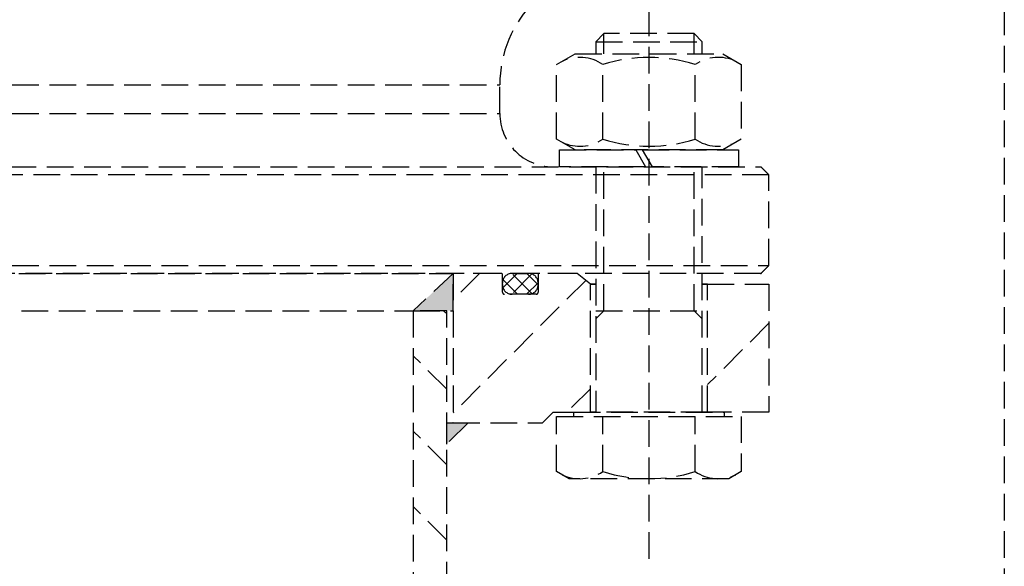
# Model space of a CAD drawing. Header units: millimetres. Extents: x 42975 to 708721, y 118172 to 172014.
# Tile 238 of 256: x 344400 to 344585, y 147395 to 147497. Entities that reach past the tile are written whole.
import ezdxf

# ---------------------------------------------------------------- set-up
doc = ezdxf.new("R2010")
doc.units = ezdxf.units.MM
doc.linetypes.add('ГТО-1 Пунктир', pattern=[7, 5, -2])
for name, color, linetype, lineweight in [('ГТО-2_Пунктир_025', 151, 'ГТО-1 Пунктир', 25), ('ГТО-2_Размеры_035', 2, 'Continuous', 35), ('ОГОС_Пунктир_025', 151, 'ГТО-1 Пунктир', 25)]:
    doc.layers.add(name, color=color, linetype=linetype, lineweight=lineweight)

# ---------------------------------------------------------------- blocks, each defined once
blk = doc.blocks.new('ОГСО_Затвор_План')
at = {"layer": 'ОГОС_Пунктир_025'}
for p, q in [((-756.67, -241), (-756.67, -128.5)), ((-765.14, -142.5), (-766.67, -144.03)), ((-766.67, -144.03), (-766.67, -146.3)), ((-766.67, -144.03), (-746.67, -144.03)), ((-765.14, -146.3), (-765.14, -142.5)), ((-748.2, -142.5), (-765.14, -142.5)), ((-748.2, -146.3), (-748.2, -142.5)), ((-746.67, -144.03), (-748.2, -142.5)), ((-746.67, -146.3), (-746.67, -144.03)), ((-774, -148.31), (-770.52, -146.3)), ((-770.52, -146.3), (-742.82, -146.3)), ((-742.82, -146.3), (-739.35, -148.31)), ((-774, -162.29), (-774, -148.31)), ((-765.33, -162.29), (-765.33, -148.31)), ((-748.01, -162.29), (-748.01, -148.31)), ((-739.35, -148.31), (-739.35, -162.29)), ((-904.17, -152.1), (-784.67, -152.1)), ((-904.17, -157.5), (-784.67, -157.5)), ((-770.52, -164.3), (-774, -162.29)), ((-739.35, -162.29), (-742.82, -164.3)), ((-773.47, -167.5), (-773.47, -164.3)), ((-773.47, -164.3), (-759.16, -164.3)), ((-742.82, -164.3), (-770.52, -164.3)), ((-759.16, -164.3), (-757.31, -167.5)), ((-757.88, -164.3), (-739.87, -164.3)), ((-756.03, -167.5), (-757.88, -164.3)), ((-739.87, -164.3), (-739.87, -167.5)), ((-1072.67, -167.5), (-735.67, -167.5)), ((-1072.67, -167.5), (-735.67, -167.5)), ((-757.31, -167.5), (-773.47, -167.5)), ((-766.67, -167.5), (-766.67, -213.5)), ((-765.14, -194.5), (-765.14, -167.5)), ((-739.87, -167.5), (-756.03, -167.5)), ((-748.2, -194.5), (-748.2, -167.5)), ((-746.67, -213.5), (-746.67, -167.5)), ((-734.17, -169), (-1074.17, -169)), ((-734.17, -169), (-1074.17, -169)), ((-904.17, -186), (-734.17, -186)), ((-904.17, -186), (-734.17, -186)), ((-1014.92, -187.5), (-793.42, -187.5)), ((-735.67, -187.5), (-904.17, -187.5)), ((-735.67, -187.5), (-904.17, -187.5)), ((-793.42, -187.5), (-800.92, -194.5)), ((-788.47, -187.5), (-793.42, -192.45)), ((-784.37, -187.5), (-793.42, -187.5)), ((-793.42, -187.5), (-793.42, -215.5)), ((-793.42, -194.5), (-793.42, -187.5)), ((-777.27, -187.5), (-784.37, -187.5)), ((-784.17, -191), (-784.17, -187.7)), ((-781.4, -187.5), (-784.07, -190.18)), ((-778.57, -187.5), (-782.46, -191.4)), ((-778.63, -191.28), (-782.41, -187.5)), ((-782.37, -187.5), (-779.27, -187.5)), ((-777.47, -189.62), (-779.58, -187.5)), ((-777.47, -187.7), (-777.47, -191)), ((-770.17, -187.5), (-777.27, -187.5)), ((-767.67, -189.5), (-770.17, -187.5)), ((-768.55, -188.8), (-793.42, -213.67)), ((-784.17, -189.6), (-784.17, -189.3)), ((-781.34, -191.4), (-784.06, -188.68)), ((-777.47, -189.23), (-779.64, -191.4)), ((-777.47, -189.3), (-777.47, -189.6)), ((-767.67, -189.5), (-766.67, -189.5)), ((-766.67, -189.5), (-767.67, -189.5)), ((-767.67, -213.5), (-767.67, -189.5)), ((-767.67, -189.5), (-766.67, -189.5)), ((-746.67, -189.5), (-745.67, -189.5)), ((-746.67, -189.5), (-745.67, -189.5)), ((-745.67, -189.5), (-746.67, -189.5)), ((-746.67, -189.5), (-745.67, -189.5)), ((-745.67, -189.5), (-734.17, -189.5)), ((-745.67, -213.5), (-745.67, -189.5)), ((-734.17, -189.5), (-734.17, -213.5)), ((-777.87, -191.4), (-783.77, -191.4)), ((-779.27, -191.4), (-782.37, -191.4)), ((-1007.42, -194.5), (-800.92, -194.5)), ((-794.62, -194.5), (-800.92, -194.5)), ((-800.92, -194.5), (-800.92, -253.61)), ((-800.92, -194.5), (-793.42, -194.5)), ((-794.62, -195.09), (-795.21, -194.5)), ((-794.62, -253.61), (-794.62, -194.5)), ((-766.67, -196.03), (-765.14, -194.5)), ((-766.67, -194.5), (-746.67, -194.5)), ((-746.67, -196.03), (-748.2, -194.5)), ((-734.17, -196.84), (-745.67, -208.34)), ((-794.62, -209.23), (-800.92, -202.93)), ((-767.67, -209.13), (-772.04, -213.5)), ((-776.67, -215.5), (-774.67, -213.5)), ((-774.67, -213.5), (-767.67, -213.5)), ((-774, -224.66), (-774, -214.3)), ((-774, -214.3), (-739.35, -214.3)), ((-770.77, -214.3), (-770.77, -213.5)), ((-770.77, -213.5), (-742.58, -213.5)), ((-745.67, -213.5), (-767.67, -213.5)), ((-745.67, -213.5), (-767.67, -213.5)), ((-767.67, -213.5), (-766.67, -213.5)), ((-745.67, -213.5), (-767.67, -213.5)), ((-765.34, -224.66), (-765.34, -214.3)), ((-748.01, -224.66), (-748.01, -214.3)), ((-746.67, -213.5), (-745.67, -213.5)), ((-734.17, -213.5), (-745.67, -213.5)), ((-742.58, -213.5), (-742.58, -214.3)), ((-739.35, -214.3), (-739.35, -224.66)), ((-790.62, -215.5), (-794.62, -219.5)), ((-794.62, -219.5), (-794.62, -215.5)), ((-794.62, -215.5), (-790.62, -215.5)), ((-793.42, -215.5), (-793.49, -215.5)), ((-793.42, -215.5), (-776.67, -215.5)), ((-794.62, -223.37), (-800.92, -217.07)), ((-771.67, -226), (-774, -224.66)), ((-739.35, -224.66), (-741.67, -226)), ((-741.67, -226), (-771.67, -226)), ((-794.62, -237.52), (-800.92, -231.22))]:
    blk.add_line(p, q, dxfattribs=at)
for centre, radius, start, end in [((-762.67, -152.1), 22, 134.4835, 180), ((-762.67, -152.1), 22, 134.4835, 180), ((-769.66, -154.62), 7.66, 55.5615, 115.5615), ((-756.67, -175.59), 28.62, 72.383, 107.617), ((-743.68, -154.62), 7.66, 64.4385, 124.4385), ((-774.67, -157.5), 10, 180, 270), ((-774.67, -157.5), 10, 180, 270), ((-769.66, -155.98), 7.66, 244.4385, 304.4385), ((-756.67, -135.01), 28.62, 252.383, 287.617), ((-743.68, -155.98), 7.66, 235.5615, 295.5615), ((-784.37, -187.7), 0.2, 0, 90), ((-782.37, -189.3), 1.8, 90, 180), ((-779.27, -189.3), 1.8, 0, 90), ((-777.27, -187.7), 0.2, 90, 180), ((-782.37, -189.6), 1.8, 180, 270), ((-779.27, -189.6), 1.8, 270, 0), ((-783.77, -191), 0.4, 180, 270), ((-777.87, -191), 0.4, 270, 0), ((-769.67, -218.34), 7.66, 244.4469, 304.4469), ((-756.67, -197.36), 28.64, 252.3875, 287.6125), ((-743.68, -218.34), 7.66, 235.5531, 295.5531)]:
    blk.add_arc(centre, radius, start, end, dxfattribs=at)
for points in [[(-784.67, -157.5), (-784.67, -156.6), (-784.67, -154.8), (-784.67, -153), (-784.67, -152.1)], [(-784.67, -157.5), (-784.67, -156.6), (-784.67, -154.8), (-784.67, -153), (-784.67, -152.1)], [(-734.17, -169), (-734.42, -168.75), (-734.92, -168.25), (-735.42, -167.75), (-735.67, -167.5)], [(-734.17, -169), (-734.42, -168.75), (-734.92, -168.25), (-735.42, -167.75), (-735.67, -167.5)], [(-734.17, -186), (-734.17, -183.17), (-734.17, -177.5), (-734.17, -171.83), (-734.17, -169)], [(-734.17, -186), (-734.17, -183.17), (-734.17, -177.5), (-734.17, -171.83), (-734.17, -169)], [(-735.67, -187.5), (-735.42, -187.25), (-734.92, -186.75), (-734.42, -186.25), (-734.17, -186)], [(-735.67, -187.5), (-735.42, -187.25), (-734.92, -186.75), (-734.42, -186.25), (-734.17, -186)]]:
    blk.add_open_spline(points, degree=3, dxfattribs=at)
blk.add_point((-735.67, -187.5), dxfattribs=at)
for points in [[(-800.92, -194.5), (-793.42, -194.5), (-793.42, -187.5)], [(-794.62, -219.5), (-790.62, -215.5), (-794.62, -215.5)]]:
    blk.add_solid(points, dxfattribs=at)
blk = doc.blocks.new('A$C1AA538EC')
at = {"layer": 'ГТО-2_Размеры_035', "rotation": 0.0001303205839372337}
blk.add_blockref('ОГСО_Затвор_План', (0, -11100.09), dxfattribs=at)

msp = doc.modelspace()

# ---------------------------------------------------------------- linework, layer by layer
at = {"layer": 'ГТО-2_Пунктир_025'}
msp.add_line((344584.63, 149137.2), (344584.63, 137837.2), dxfattribs=at)

# ---------------------------------------------------------------- block references
at = {"layer": 'ГТО-2_Размеры_035'}
msp.add_blockref('A$C1AA538EC', (345274.63, 158737.11), dxfattribs=at)

doc.saveas('drawing.dxf')
